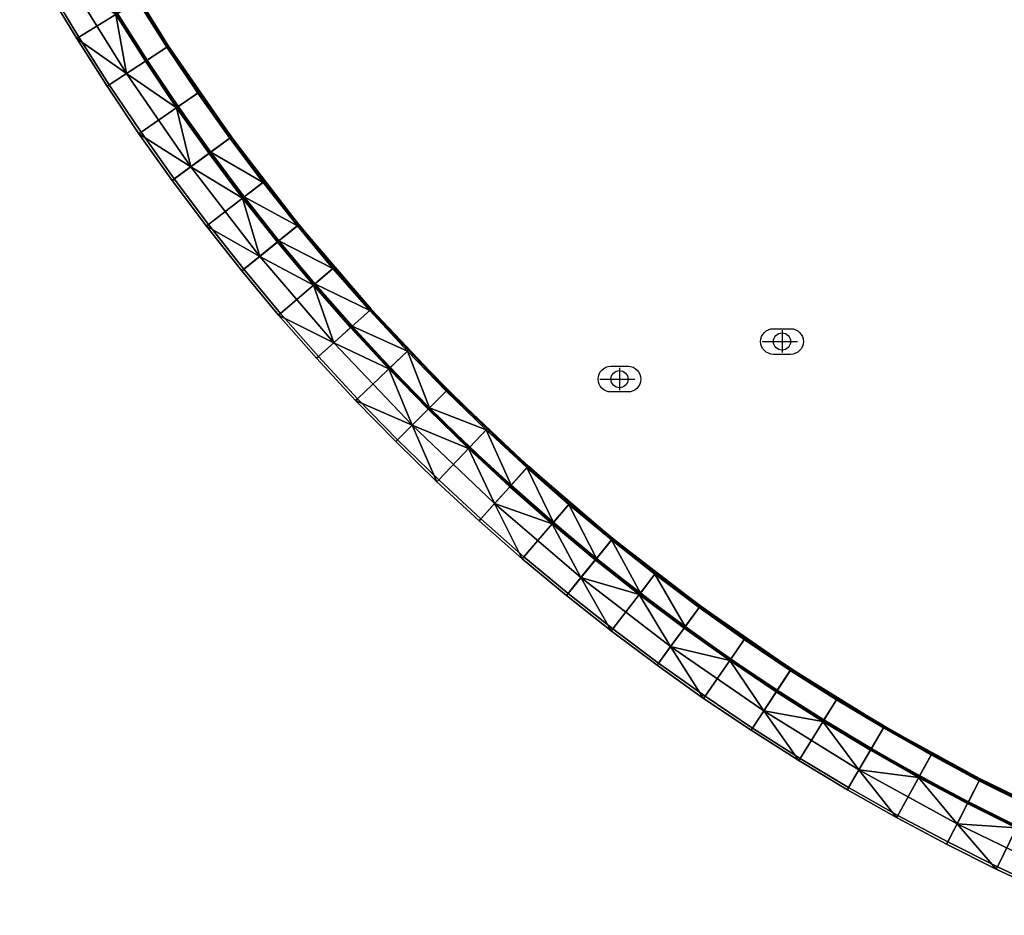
# Model space of a CAD drawing. Header units: millimetres. Extents: x -5762 to -1358, y 814 to 2464.
# Tile 13 of 27: x -2577 to -2289, y 1040 to 1302. Entities that reach past the tile are written whole.
import ezdxf

# ---------------------------------------------------------------- set-up
doc = ezdxf.new("R2010")
doc.units = ezdxf.units.MM
doc.header["$MEASUREMENT"] = 0
doc.layers.add('Predefinito', color=7, linetype='Continuous', true_color=0x000000)

msp = doc.modelspace()

# ---------------------------------------------------------------- linework, layer by layer
at = {"layer": 'Predefinito'}
for p, q in [((-2353.96, 1210.93, -61.99), (-2353.96, 1204.45, -61.99)), ((-2359.72, 1207.63, -61.99), (-2349.43, 1207.63, -61.99)), ((-2401.47, 1199.93, -61.99), (-2401.47, 1193.45, -61.99)), ((-2407.22, 1196.63, -61.99), (-2396.93, 1196.63, -61.99))]:
    msp.add_line(p, q, dxfattribs=at)
for points in [[(-2356.46, 1211.38), (-2351.46, 1211.38, -1), (-2351.46, 1203.88), (-2356.46, 1203.88, -1)], [(-2403.97, 1200.38), (-2398.97, 1200.38, -1), (-2398.97, 1192.88), (-2403.97, 1192.88, -1)]]:
    msp.add_lwpolyline(points, format="xyb", close=True, dxfattribs=at)
for centre in [(-2353.96, 1207.63, -61.99), (-2401.47, 1196.63, -61.99)]:
    msp.add_circle(centre, 2.5, dxfattribs=at)

# ---------------------------------------------------------------- meshes
mesh = msp.add_polyface(dxfattribs=at)
corners = [(-2559.44, 1296.57), (-2550.58, 1282.64), (-2533.22, 1293.99), (-2541.8, 1307.48), (-2541.27, 1268.79), (-2524.21, 1280.58), (-2567.95, 1310.73), (-2550.03, 1321.18), (-2550.03, 1321.18), (-2541.8, 1307.48), (-2541.8, 1307.48, -55.4), (-2550.03, 1321.18, -55.4), (-2524.21, 1280.58, -55.4), (-2533.22, 1293.99), (-2524.21, 1280.58), (-2533.22, 1293.99, -55.4), (-2560.09, 1296.18, -0.97), (-2551.22, 1282.22, -0.97), (-2550.58, 1282.64), (-2559.44, 1296.57), (-2568.6, 1310.35, -0.97), (-2567.95, 1310.73), (-2550.55, 1320.88, -56), (-2542.31, 1307.16, -56), (-2548.2, 1303.52, -56), (-2556.53, 1317.39, -56), (-2533.72, 1293.66, -56), (-2524.7, 1280.24, -56), (-2530.4, 1276.3, -56), (-2539.52, 1289.87, -56), (-2540.01, 1289.55, -55.54), (-2545.57, 1285.92, -28.49), (-2548.7, 1303.22, -55.54), (-2530.88, 1275.97, -55.54), (-2562.77, 1313.75, -28.49), (-2557.03, 1317.1, -55.54), (-2568.6, 1310.35, -0.97), (-2576.75, 1324.74, -0.97), (-2560.09, 1296.18, -0.97), (-2551.22, 1282.22, -0.97), (-2533.26, 1293.97, -55.62), (-2514.83, 1267.32, -55.62), (-2514.94, 1267.24, -55.82), (-2533.37, 1293.89, -55.82), (-2550.12, 1320.99, -55.82), (-2533.37, 1293.89, -55.82), (-2533.54, 1293.78, -55.96), (-2550.29, 1320.88, -55.96), (-2550, 1321.05, -55.62), (-2550.12, 1320.99, -55.82), (-2533.54, 1293.78, -55.96), (-2524.7, 1280.24, -56), (-2533.72, 1293.66, -56), (-2542.31, 1307.16, -56), (-2550.29, 1320.88, -55.96), (-2515.11, 1267.12, -55.96), (-2533.26, 1293.97, -55.62), (-2550, 1321.05, -55.62), (-2541.8, 1307.48, -55.4), (-2533.22, 1293.99, -55.4), (-2550, 1321.05, -55.62), (-2550.03, 1321.18, -55.4), (-2541.8, 1307.48, -55.4), (-2533.22, 1293.99, -55.4), (-2524.21, 1280.58, -55.4), (-2533.26, 1293.97, -55.62), (-2556.79, 1317.09, -55.87), (-2539.83, 1289.67, -55.87), (-2539.95, 1289.59, -55.72), (-2556.9, 1317.02, -55.72), (-2556.63, 1317.18, -55.97), (-2539.68, 1289.76, -55.97), (-2539.95, 1289.59, -55.72), (-2530.88, 1275.97, -55.54), (-2540.01, 1289.55, -55.54), (-2556.9, 1317.02, -55.72), (-2548.7, 1303.22, -55.54), (-2557.03, 1317.1, -55.54), (-2548.7, 1303.22, -55.54), (-2548.7, 1303.22, -55.54), (-2548.2, 1303.52, -56), (-2539.52, 1289.87, -56), (-2556.53, 1317.39, -56), (-2530.4, 1276.3, -56)]
mesh.append_faces([[corners[k] for k in face] for face in [(0, 1, 2, 3), (1, 4, 5, 2), (6, 0, 3, 7), (8, 9, 10, 11), (12, 13, 14, 14), (15, 9, 13, 13), (9, 15, 10, 10), (12, 15, 13, 13), (16, 17, 18, 19), (20, 16, 19, 21), (22, 23, 24, 25), (26, 27, 28, 29), (23, 26, 29, 24), (30, 31, 32, 32), (33, 31, 30, 30), (32, 34, 35, 35), (36, 37, 34, 34), (34, 31, 38, 36), (31, 34, 32, 32), (39, 38, 31, 31), (40, 41, 42, 43), (44, 45, 46, 47), (48, 40, 43, 49), (50, 51, 52, 52), (50, 52, 53, 53), (54, 50, 53, 53), (55, 51, 50, 50), (56, 57, 58, 59), (60, 61, 62, 62), (63, 64, 65, 65), (66, 67, 68, 69), (70, 71, 67, 66), (72, 73, 74, 74), (75, 76, 77, 77), (72, 74, 78, 78), (69, 68, 79, 79), (71, 70, 80, 81), (70, 82, 80, 80), (81, 83, 71, 71)]])
mesh = msp.add_polyface(dxfattribs=at)
corners = [(-2541.27, 1268.79), (-2531.61, 1255.18), (-2514.85, 1267.41), (-2524.21, 1280.58), (-2521.59, 1241.83), (-2505.16, 1254.48), (-2514.85, 1267.41), (-2505.16, 1254.48), (-2505.16, 1254.48, -55.4), (-2514.85, 1267.41, -55.4), (-2524.21, 1280.58), (-2524.21, 1280.58, -55.4), (-2495.14, 1241.81), (-2495.14, 1241.81, -55.4), (-2551.22, 1282.22, -0.97), (-2541.89, 1268.36, -0.97), (-2541.27, 1268.79), (-2550.58, 1282.64), (-2532.22, 1254.73, -0.97), (-2522.19, 1241.36, -0.97), (-2521.59, 1241.83), (-2531.61, 1255.18), (-2524.7, 1280.24, -56), (-2515.33, 1267.06, -56), (-2520.93, 1262.97, -56), (-2530.4, 1276.3, -56), (-2505.63, 1254.12, -56), (-2511.12, 1249.89, -56), (-2511.59, 1249.53, -55.54), (-2526.76, 1258.71, -28.49), (-2521.4, 1262.63, -55.54), (-2530.88, 1275.97, -55.54), (-2545.57, 1285.92, -28.49), (-2506.59, 1232.51, -28.49), (-2522.19, 1241.36, -0.97), (-2532.22, 1254.73, -0.97), (-2541.89, 1268.36, -0.97), (-2551.22, 1282.22, -0.97), (-2514.94, 1267.24, -55.82), (-2495.16, 1241.57, -55.82), (-2495.32, 1241.44, -55.96), (-2515.11, 1267.12, -55.96), (-2514.83, 1267.32, -55.62), (-2495.06, 1241.65, -55.62), (-2495.16, 1241.57, -55.82), (-2514.94, 1267.24, -55.82), (-2533.37, 1293.89, -55.82), (-2533.54, 1293.78, -55.96), (-2495.32, 1241.44, -55.96), (-2495.6, 1241.43, -56), (-2505.63, 1254.12, -56), (-2515.11, 1267.12, -55.96), (-2515.33, 1267.06, -56), (-2524.7, 1280.24, -56), (-2495.06, 1241.65, -55.62), (-2514.83, 1267.32, -55.62), (-2505.16, 1254.48, -55.4), (-2495.14, 1241.81, -55.4), (-2514.83, 1267.32, -55.62), (-2533.26, 1293.97, -55.62), (-2524.21, 1280.58, -55.4), (-2514.85, 1267.41, -55.4), (-2514.83, 1267.32, -55.62), (-2514.85, 1267.41, -55.4), (-2505.16, 1254.48, -55.4), (-2521.18, 1262.68, -55.87), (-2501.16, 1236.7, -55.87), (-2501.27, 1236.61, -55.72), (-2521.29, 1262.6, -55.72), (-2521.03, 1262.79, -55.97), (-2501.02, 1236.81, -55.97), (-2539.83, 1289.67, -55.87), (-2539.95, 1289.59, -55.72), (-2539.68, 1289.76, -55.97), (-2521.29, 1262.6, -55.72), (-2521.4, 1262.63, -55.54), (-2530.88, 1275.97, -55.54), (-2511.59, 1249.53, -55.54), (-2511.59, 1249.53, -55.54), (-2530.88, 1275.97, -55.54), (-2530.4, 1276.3, -56), (-2520.93, 1262.97, -56), (-2521.03, 1262.79, -55.97), (-2520.93, 1262.97, -56), (-2511.12, 1249.89, -56)]
mesh.append_faces([[corners[k] for k in face] for face in [(0, 1, 2, 3), (1, 4, 5, 2), (6, 7, 8, 9), (10, 6, 9, 11), (7, 12, 13, 8), (14, 15, 16, 17), (18, 19, 20, 21), (15, 18, 21, 16), (22, 23, 24, 25), (23, 26, 24, 24), (27, 24, 26, 26), (28, 29, 30, 30), (30, 29, 31, 31), (31, 29, 32, 32), (29, 33, 34, 35), (33, 29, 28, 28), (32, 29, 36, 37), (29, 35, 36, 36), (38, 39, 40, 41), (42, 43, 44, 45), (46, 38, 41, 47), (48, 49, 50, 50), (51, 52, 53, 53), (51, 50, 52, 52), (51, 48, 50, 50), (54, 55, 56, 57), (58, 59, 60, 61), (62, 63, 64, 64), (65, 66, 67, 68), (69, 70, 66, 65), (71, 65, 68, 72), (73, 69, 65, 71), (74, 75, 76, 76), (74, 77, 75, 75), (68, 67, 78, 78), (68, 79, 72, 72), (69, 73, 80, 81), (82, 83, 84, 84)]])
mesh = msp.add_polyface(dxfattribs=at)
corners = [(-2521.59, 1241.83), (-2511.24, 1228.74), (-2495.14, 1241.81), (-2505.16, 1254.48), (-2500.5, 1215.85), (-2489.42, 1203.24), (-2474.02, 1217.13), (-2484.74, 1229.33), (-2484.74, 1229.33, -55.4), (-2495.14, 1241.81), (-2484.74, 1229.33), (-2495.14, 1241.81, -55.4), (-2474.02, 1217.13, -55.4), (-2522.19, 1241.36, -0.97), (-2511.83, 1228.26, -0.97), (-2511.24, 1228.74), (-2521.59, 1241.83), (-2501.07, 1215.35, -0.97), (-2489.99, 1202.73, -0.97), (-2489.42, 1203.24), (-2500.5, 1215.85), (-2478.58, 1190.4, -0.97), (-2478.03, 1190.92), (-2500.98, 1237.06, -56), (-2495.6, 1241.43, -56), (-2485.19, 1228.94, -56), (-2490.46, 1224.44, -56), (-2485.19, 1228.94, -56), (-2474.46, 1216.73, -56), (-2511.12, 1249.89, -56), (-2505.63, 1254.12, -56), (-2495.6, 1241.43, -56), (-2480.04, 1211.7, -55.54), (-2484.97, 1207.25, -28.49), (-2490.9, 1224.06, -55.54), (-2506.59, 1232.51, -28.49), (-2501.43, 1236.7, -55.54), (-2511.59, 1249.53, -55.54), (-2501.07, 1215.35, -0.97), (-2511.83, 1228.26, -0.97), (-2522.19, 1241.36, -0.97), (-2489.99, 1202.73, -0.97), (-2495.16, 1241.57, -55.82), (-2474.09, 1216.95, -55.82), (-2474.24, 1216.81, -55.96), (-2495.32, 1241.44, -55.96), (-2495.06, 1241.65, -55.62), (-2473.99, 1217.04, -55.62), (-2474.09, 1216.95, -55.82), (-2495.16, 1241.57, -55.82), (-2495.32, 1241.44, -55.96), (-2485.19, 1228.94, -56), (-2495.6, 1241.43, -56), (-2474.24, 1216.81, -55.96), (-2474.46, 1216.73, -56), (-2473.99, 1217.04, -55.62), (-2495.06, 1241.65, -55.62), (-2484.74, 1229.33, -55.4), (-2474.02, 1217.13, -55.4), (-2484.74, 1229.33, -55.4), (-2495.06, 1241.65, -55.62), (-2495.14, 1241.81, -55.4), (-2501.16, 1236.7, -55.87), (-2479.83, 1211.78, -55.87), (-2479.93, 1211.68, -55.72), (-2501.27, 1236.61, -55.72), (-2501.02, 1236.81, -55.97), (-2479.69, 1211.9, -55.97), (-2501.27, 1236.61, -55.72), (-2490.9, 1224.06, -55.54), (-2501.43, 1236.7, -55.54), (-2511.59, 1249.53, -55.54), (-2479.93, 1211.68, -55.72), (-2480.04, 1211.7, -55.54), (-2490.9, 1224.06, -55.54), (-2490.9, 1224.06, -55.54), (-2490.46, 1224.44, -56), (-2479.61, 1212.09, -56), (-2490.46, 1224.44, -56), (-2501.02, 1236.81, -55.97), (-2500.98, 1237.06, -56), (-2521.03, 1262.79, -55.97), (-2511.12, 1249.89, -56), (-2500.98, 1237.06, -56)]
mesh.append_faces([[corners[k] for k in face] for face in [(0, 1, 2, 3), (4, 5, 6, 7), (1, 4, 7, 2), (8, 9, 10, 10), (9, 8, 11, 11), (10, 12, 8, 8), (13, 14, 15, 16), (17, 18, 19, 20), (18, 21, 22, 19), (14, 17, 20, 15), (23, 24, 25, 25), (26, 27, 28, 28), (29, 30, 31, 31), (26, 23, 25, 25), (29, 31, 23, 23), (32, 33, 34, 34), (34, 35, 36, 36), (36, 35, 37, 37), (34, 33, 35, 35), (35, 33, 38, 39), (35, 39, 40, 40), (41, 38, 33, 33), (42, 43, 44, 45), (46, 47, 48, 49), (50, 51, 52, 52), (53, 54, 51, 51), (50, 53, 51, 51), (55, 56, 57, 58), (59, 60, 61, 61), (62, 63, 64, 65), (66, 67, 63, 62), (68, 69, 70, 70), (68, 70, 71, 71), (72, 73, 74, 74), (65, 64, 75, 75), (67, 66, 76, 77), (78, 79, 80, 80), (66, 81, 82, 83)]])
mesh = msp.add_polyface(dxfattribs=at)
corners = [(-2489.42, 1203.24), (-2478.03, 1190.92), (-2462.99, 1205.21), (-2474.02, 1217.13), (-2466.32, 1178.91), (-2451.65, 1193.57), (-2440.02, 1182.24), (-2454.3, 1167.2), (-2474.02, 1217.13), (-2462.99, 1205.21), (-2462.99, 1205.21, -55.4), (-2474.02, 1217.13, -55.4), (-2451.65, 1193.57), (-2451.65, 1193.57, -55.4), (-2484.74, 1229.33), (-2440.02, 1182.24, -55.4), (-2440.02, 1182.24), (-2466.32, 1178.91), (-2478.03, 1190.92), (-2478.58, 1190.4, -0.97), (-2466.85, 1178.37, -0.97), (-2456.98, 1188.25, -56), (-2468.45, 1200.02, -56), (-2463.42, 1204.79, -56), (-2479.61, 1212.09, -56), (-2474.46, 1216.73, -56), (-2463.42, 1204.79, -56), (-2490.46, 1224.44, -56), (-2474.46, 1216.73, -56), (-2452.08, 1193.15, -56), (-2445.2, 1176.78, -56), (-2440.43, 1181.8, -56), (-2440.43, 1181.8, -56), (-2468.87, 1199.62, -55.54), (-2484.97, 1207.25, -28.49), (-2480.04, 1211.7, -55.54), (-2462.08, 1183.14, -28.49), (-2478.58, 1190.4, -0.97), (-2489.99, 1202.73, -0.97), (-2466.85, 1178.37, -0.97), (-2457.39, 1187.84, -55.54), (-2445.6, 1176.36, -55.54), (-2451.78, 1193.45, -55.82), (-2428.28, 1171.13, -55.82), (-2428.41, 1170.98, -55.96), (-2451.92, 1193.31, -55.96), (-2451.68, 1193.54, -55.62), (-2428.19, 1171.23, -55.62), (-2428.28, 1171.13, -55.82), (-2451.78, 1193.45, -55.82), (-2474.09, 1216.95, -55.82), (-2474.24, 1216.81, -55.96), (-2473.99, 1217.04, -55.62), (-2474.09, 1216.95, -55.82), (-2451.92, 1193.31, -55.96), (-2428.41, 1170.98, -55.96), (-2440.43, 1181.8, -56), (-2452.08, 1193.15, -56), (-2428.19, 1171.23, -55.62), (-2451.68, 1193.54, -55.62), (-2451.65, 1193.57, -55.4), (-2440.02, 1182.24, -55.4), (-2474.24, 1216.81, -55.96), (-2463.42, 1204.79, -56), (-2474.46, 1216.73, -56), (-2462.99, 1205.21, -55.4), (-2451.65, 1193.57, -55.4), (-2451.68, 1193.54, -55.62), (-2462.99, 1205.21, -55.4), (-2451.68, 1193.54, -55.62), (-2473.99, 1217.04, -55.62), (-2473.99, 1217.04, -55.62), (-2474.02, 1217.13, -55.4), (-2462.99, 1205.21, -55.4), (-2479.83, 1211.78, -55.87), (-2457.24, 1187.99, -55.87), (-2457.33, 1187.89, -55.72), (-2479.93, 1211.68, -55.72), (-2479.69, 1211.9, -55.97), (-2457.11, 1188.11, -55.97), (-2457.39, 1187.84, -55.54), (-2468.87, 1199.62, -55.54), (-2479.93, 1211.68, -55.72), (-2468.87, 1199.62, -55.54), (-2480.04, 1211.7, -55.54), (-2468.45, 1200.02, -56), (-2456.98, 1188.25, -56), (-2468.45, 1200.02, -56), (-2457.11, 1188.11, -55.97), (-2479.69, 1211.9, -55.97), (-2479.69, 1211.9, -55.97), (-2479.61, 1212.09, -56), (-2468.45, 1200.02, -56)]
mesh.append_faces([[corners[k] for k in face] for face in [(0, 1, 2, 3), (1, 4, 5, 2), (6, 5, 4, 7), (8, 9, 10, 11), (9, 12, 13, 10), (11, 14, 8, 8), (15, 13, 12, 16), (17, 18, 19, 20), (21, 22, 23, 23), (24, 25, 26, 26), (24, 27, 28, 28), (24, 26, 22, 22), (21, 23, 29, 29), (30, 21, 31, 31), (29, 32, 21, 21), (33, 34, 35, 35), (33, 36, 34, 34), (34, 36, 37, 38), (36, 39, 37, 37), (36, 33, 40, 40), (41, 36, 40, 40), (42, 43, 44, 45), (46, 47, 48, 49), (50, 42, 45, 51), (52, 46, 49, 53), (54, 55, 56, 57), (58, 59, 60, 61), (62, 54, 57, 63), (62, 63, 64, 64), (65, 66, 67, 67), (68, 69, 70, 70), (71, 72, 73, 73), (74, 75, 76, 77), (78, 79, 75, 74), (77, 76, 80, 81), (82, 83, 84, 84), (85, 86, 79, 79), (87, 88, 89, 89), (90, 91, 92, 92)]])
mesh = msp.add_polyface(dxfattribs=at)
corners = [(-2454.3, 1167.2), (-2441.98, 1155.8), (-2428.1, 1171.21), (-2440.02, 1182.24), (-2416.49, 1133.98), (-2403.41, 1150.09), (-2415.89, 1160.49), (-2429.38, 1144.73), (-2440.02, 1182.24), (-2428.1, 1171.21), (-2428.1, 1171.21, -55.4), (-2440.02, 1182.24, -55.4), (-2415.89, 1160.49), (-2415.89, 1160.49, -55.4), (-2454.82, 1166.65, -0.97), (-2442.49, 1155.24, -0.97), (-2441.98, 1155.8), (-2454.3, 1167.2), (-2429.87, 1144.15, -0.97), (-2416.97, 1133.4, -0.97), (-2416.49, 1133.98), (-2429.38, 1144.73), (-2466.32, 1178.91), (-2466.85, 1178.37, -0.97), (-2428.5, 1170.76, -56), (-2433.14, 1165.61, -56), (-2440.43, 1181.8, -56), (-2420.79, 1154.77, -56), (-2416.28, 1160.03, -56), (-2445.2, 1176.78, -56), (-2466.85, 1178.37, -0.97), (-2462.08, 1183.14, -28.49), (-2454.82, 1166.65, -0.97), (-2437.97, 1160.25, -28.49), (-2433.53, 1165.18, -55.54), (-2421.17, 1154.32, -55.54), (-2445.6, 1176.36, -55.54), (-2442.49, 1155.24, -0.97), (-2412.71, 1138.64, -28.49), (-2416.97, 1133.4, -0.97), (-2429.87, 1144.15, -0.97), (-2428.41, 1170.98, -55.96), (-2416.28, 1160.03, -56), (-2428.5, 1170.76, -56), (-2403.79, 1149.9, -55.96), (-2440.43, 1181.8, -56), (-2403.58, 1150.17, -55.62), (-2428.19, 1171.23, -55.62), (-2428.1, 1171.21, -55.4), (-2415.89, 1160.49, -55.4), (-2428.19, 1171.23, -55.62), (-2440.02, 1182.24, -55.4), (-2428.1, 1171.21, -55.4), (-2433.45, 1165.4, -55.87), (-2408.53, 1144.07, -55.87), (-2408.62, 1143.96, -55.72), (-2433.54, 1165.3, -55.72), (-2433.33, 1165.53, -55.97), (-2408.42, 1144.21, -55.97), (-2457.24, 1187.99, -55.87), (-2457.33, 1187.89, -55.72), (-2457.11, 1188.11, -55.97), (-2433.54, 1165.3, -55.72), (-2421.17, 1154.32, -55.54), (-2433.53, 1165.18, -55.54), (-2421.17, 1154.32, -55.54), (-2445.6, 1176.36, -55.54), (-2457.39, 1187.84, -55.54), (-2445.6, 1176.36, -55.54), (-2433.14, 1165.61, -56), (-2420.79, 1154.77, -56), (-2456.98, 1188.25, -56), (-2445.2, 1176.78, -56), (-2433.14, 1165.61, -56)]
mesh.append_faces([[corners[k] for k in face] for face in [(0, 1, 2, 3), (4, 5, 6, 7), (1, 7, 6, 2), (8, 9, 10, 11), (12, 10, 9, 9), (10, 12, 13, 13), (14, 15, 16, 17), (18, 19, 20, 21), (15, 18, 21, 16), (17, 22, 23, 14), (24, 25, 26, 26), (27, 24, 28, 28), (25, 29, 26, 26), (24, 27, 25, 25), (30, 31, 32, 32), (33, 34, 35, 35), (31, 36, 33, 33), (34, 33, 36, 36), (31, 33, 37, 32), (33, 35, 38, 38), (33, 38, 39, 40), (37, 33, 40, 40), (41, 42, 43, 43), (41, 44, 42, 42), (41, 43, 45, 45), (46, 47, 48, 49), (50, 51, 52, 52), (53, 54, 55, 56), (57, 58, 54, 53), (59, 53, 56, 60), (61, 57, 53, 59), (62, 63, 64, 64), (56, 55, 65, 65), (60, 56, 66, 67), (62, 64, 68, 68), (58, 57, 69, 70), (57, 61, 71, 72), (57, 72, 73, 73)]])
mesh = msp.add_polyface(dxfattribs=at)
corners = [(-2403.4, 1123.63), (-2390.04, 1113.62), (-2377.82, 1130.37), (-2390.74, 1140.07), (-2416.49, 1133.98), (-2403.41, 1150.09), (-2403.41, 1150.09), (-2415.89, 1160.49, -55.4), (-2415.89, 1160.49), (-2377.82, 1130.37), (-2390.74, 1140.07, -55.4), (-2390.74, 1140.07), (-2403.41, 1150.09, -55.4), (-2416.97, 1133.4, -0.97), (-2403.86, 1123.03, -0.97), (-2403.4, 1123.63), (-2416.49, 1133.98), (-2390.49, 1113.01, -0.97), (-2390.04, 1113.62), (-2378.17, 1129.89, -56), (-2382.25, 1124.29, -56), (-2391.11, 1139.59, -56), (-2403.79, 1149.62, -56), (-2408.16, 1144.24, -56), (-2416.28, 1160.03, -56), (-2395.34, 1134.1, -56), (-2420.79, 1154.77, -56), (-2386.51, 1118.46, -28.49), (-2395.69, 1133.64, -55.54), (-2382.6, 1123.82, -55.54), (-2412.71, 1138.64, -28.49), (-2408.53, 1143.79, -55.54), (-2390.49, 1113.01, -0.97), (-2403.86, 1123.03, -0.97), (-2421.17, 1154.32, -55.54), (-2416.97, 1133.4, -0.97), (-2376.87, 1103.33, -0.97), (-2403.66, 1150.06, -55.82), (-2377.99, 1130.28, -55.82), (-2378.11, 1130.12, -55.96), (-2403.79, 1149.9, -55.96), (-2403.58, 1150.17, -55.62), (-2377.91, 1130.39, -55.62), (-2377.99, 1130.28, -55.82), (-2403.66, 1150.06, -55.82), (-2428.28, 1171.13, -55.82), (-2428.41, 1170.98, -55.96), (-2428.19, 1171.23, -55.62), (-2428.28, 1171.13, -55.82), (-2378.11, 1130.12, -55.96), (-2378.17, 1129.89, -56), (-2391.11, 1139.59, -56), (-2403.79, 1149.9, -55.96), (-2403.79, 1149.62, -56), (-2416.28, 1160.03, -56), (-2377.91, 1130.39, -55.62), (-2403.58, 1150.17, -55.62), (-2403.41, 1150.09, -55.4), (-2390.74, 1140.07, -55.4), (-2403.58, 1150.17, -55.62), (-2415.89, 1160.49, -55.4), (-2403.41, 1150.09, -55.4), (-2408.53, 1144.07, -55.87), (-2382.54, 1124.05, -55.87), (-2382.62, 1123.93, -55.72), (-2408.62, 1143.96, -55.72), (-2408.42, 1144.21, -55.97), (-2382.44, 1124.19, -55.97), (-2382.62, 1123.93, -55.72), (-2382.6, 1123.82, -55.54), (-2395.69, 1133.64, -55.54), (-2408.62, 1143.96, -55.72), (-2408.53, 1143.79, -55.54), (-2421.17, 1154.32, -55.54), (-2395.69, 1133.64, -55.54), (-2408.53, 1143.79, -55.54), (-2408.16, 1144.24, -56), (-2395.34, 1134.1, -56), (-2382.44, 1124.19, -55.97), (-2395.34, 1134.1, -56), (-2382.25, 1124.29, -56), (-2408.42, 1144.21, -55.97), (-2420.79, 1154.77, -56), (-2408.16, 1144.24, -56)]
mesh.append_faces([[corners[k] for k in face] for face in [(0, 1, 2, 3), (4, 0, 3, 5), (6, 7, 8, 8), (9, 10, 11, 11), (11, 12, 6, 6), (6, 12, 7, 7), (12, 11, 10, 10), (13, 14, 15, 16), (14, 17, 18, 15), (19, 20, 21, 21), (22, 23, 24, 24), (21, 25, 22, 22), (23, 26, 24, 24), (20, 25, 21, 21), (23, 22, 25, 25), (27, 28, 29, 29), (30, 31, 28, 28), (30, 27, 32, 33), (31, 30, 34, 34), (30, 28, 27, 27), (33, 35, 30, 30), (36, 32, 27, 27), (37, 38, 39, 40), (41, 42, 43, 44), (45, 37, 40, 46), (47, 41, 44, 48), (49, 50, 51, 51), (52, 53, 54, 54), (52, 49, 51, 53), (55, 56, 57, 58), (59, 60, 61, 61), (62, 63, 64, 65), (66, 67, 63, 62), (68, 69, 70, 70), (71, 72, 73, 73), (65, 64, 74, 75), (67, 66, 76, 77), (78, 79, 80, 80), (81, 82, 83, 83)]])
mesh = msp.add_polyface(dxfattribs=at)
corners = [(-2376.44, 1103.95), (-2362.59, 1094.64), (-2351.24, 1112), (-2364.64, 1121.02), (-2390.04, 1113.62), (-2377.82, 1130.37), (-2348.65, 1085.78), (-2337.75, 1103.43), (-2351.24, 1112), (-2364.64, 1121.02, -55.4), (-2364.64, 1121.02), (-2377.82, 1130.37), (-2377.82, 1130.37, -55.4), (-2337.75, 1103.43), (-2337.75, 1103.43, -55.4), (-2351.24, 1112, -55.4), (-2390.74, 1140.07, -55.4), (-2390.49, 1113.01, -0.97), (-2376.87, 1103.33, -0.97), (-2376.44, 1103.95), (-2390.04, 1113.62), (-2363, 1094.01, -0.97), (-2349.05, 1085.14, -0.97), (-2348.65, 1085.78), (-2362.59, 1094.64), (-2364.98, 1120.52, -56), (-2351.56, 1111.5, -56), (-2355.36, 1105.7, -56), (-2368.92, 1114.82, -56), (-2378.17, 1129.89, -56), (-2382.25, 1124.29, -56), (-2338.06, 1102.92, -56), (-2341.7, 1097.02, -56), (-2359.31, 1099.66, -28.49), (-2369.26, 1114.35, -55.54), (-2355.68, 1105.21, -55.54), (-2382.6, 1123.82, -55.54), (-2386.51, 1118.46, -28.49), (-2342.01, 1096.53, -55.54), (-2363, 1094.01, -0.97), (-2376.87, 1103.33, -0.97), (-2349.05, 1085.14, -0.97), (-2377.99, 1130.28, -55.82), (-2351.33, 1111.86, -55.82), (-2351.44, 1111.69, -55.96), (-2378.11, 1130.12, -55.96), (-2377.91, 1130.39, -55.62), (-2351.26, 1111.97, -55.62), (-2351.33, 1111.86, -55.82), (-2377.99, 1130.28, -55.82), (-2351.44, 1111.69, -55.96), (-2351.56, 1111.5, -56), (-2364.98, 1120.52, -56), (-2378.11, 1130.12, -55.96), (-2378.17, 1129.89, -56), (-2338.06, 1102.92, -56), (-2351.26, 1111.97, -55.62), (-2377.91, 1130.39, -55.62), (-2377.82, 1130.37, -55.4), (-2364.64, 1121.02, -55.4), (-2377.91, 1130.39, -55.62), (-2390.74, 1140.07, -55.4), (-2377.82, 1130.37, -55.4), (-2364.64, 1121.02, -55.4), (-2351.24, 1112, -55.4), (-2351.26, 1111.97, -55.62), (-2382.54, 1124.05, -55.87), (-2355.56, 1105.39, -55.87), (-2355.63, 1105.28, -55.72), (-2382.62, 1123.93, -55.72), (-2382.44, 1124.19, -55.97), (-2355.46, 1105.54, -55.97), (-2355.63, 1105.28, -55.72), (-2355.68, 1105.21, -55.54), (-2369.26, 1114.35, -55.54), (-2382.62, 1123.93, -55.72), (-2369.26, 1114.35, -55.54), (-2382.6, 1123.82, -55.54), (-2342.01, 1096.53, -55.54), (-2369.26, 1114.35, -55.54), (-2382.25, 1124.29, -56), (-2368.92, 1114.82, -56), (-2328.04, 1088.59, -55.97), (-2355.36, 1105.7, -56), (-2341.7, 1097.02, -56), (-2368.92, 1114.82, -56)]
mesh.append_faces([[corners[k] for k in face] for face in [(0, 1, 2, 3), (4, 0, 3, 5), (1, 6, 7, 2), (8, 9, 10, 10), (11, 10, 9, 12), (8, 13, 14, 15), (15, 9, 8, 8), (16, 11, 12, 12), (17, 18, 19, 20), (21, 22, 23, 24), (18, 21, 24, 19), (25, 26, 27, 28), (29, 25, 28, 30), (26, 31, 32, 27), (33, 34, 35, 35), (36, 34, 37, 37), (33, 35, 38, 38), (33, 37, 34, 34), (37, 33, 39, 40), (39, 33, 41, 41), (42, 43, 44, 45), (46, 47, 48, 49), (50, 51, 52, 52), (53, 52, 54, 54), (50, 55, 51, 51), (53, 50, 52, 52), (56, 57, 58, 59), (60, 61, 62, 62), (63, 64, 65, 65), (66, 67, 68, 69), (70, 71, 67, 66), (72, 73, 74, 74), (75, 76, 77, 77), (72, 78, 73, 73), (69, 68, 79, 79), (71, 70, 80, 81), (82, 71, 83, 84), (85, 83, 71, 71)]])
mesh = msp.add_polyface(dxfattribs=at)
corners = [(-2348.65, 1085.78), (-2334.49, 1077.28), (-2324.04, 1095.2), (-2337.75, 1103.43), (-2320.12, 1069.14), (-2310.13, 1087.32), (-2324.04, 1095.2), (-2337.75, 1103.43, -55.4), (-2337.75, 1103.43), (-2310.13, 1087.32), (-2324.04, 1095.2, -55.4), (-2310.13, 1087.32, -55.4), (-2349.05, 1085.14, -0.97), (-2334.87, 1076.63, -0.97), (-2334.49, 1077.28), (-2348.65, 1085.78), (-2320.49, 1068.48, -0.97), (-2305.9, 1060.7, -0.97), (-2305.55, 1061.37), (-2320.12, 1069.14), (-2338.06, 1102.92, -56), (-2324.34, 1094.68, -56), (-2327.83, 1088.69, -56), (-2341.7, 1097.02, -56), (-2310.42, 1086.79, -56), (-2313.76, 1080.72, -56), (-2331.47, 1082.46, -28.49), (-2328.13, 1088.19, -55.54), (-2314.04, 1080.21, -55.54), (-2342.01, 1096.53, -55.54), (-2359.31, 1099.66, -28.49), (-2334.87, 1076.63, -0.97), (-2349.05, 1085.14, -0.97), (-2302.8, 1066.69, -28.49), (-2305.9, 1060.7, -0.97), (-2320.49, 1068.48, -0.97), (-2324.24, 1095.11, -55.82), (-2296.33, 1079.76, -55.82), (-2296.43, 1079.58, -55.96), (-2324.34, 1094.93, -55.96), (-2324.17, 1095.23, -55.62), (-2296.27, 1079.88, -55.62), (-2296.33, 1079.76, -55.82), (-2324.24, 1095.11, -55.82), (-2351.33, 1111.86, -55.82), (-2351.44, 1111.69, -55.96), (-2351.26, 1111.97, -55.62), (-2351.33, 1111.86, -55.82), (-2324.34, 1094.93, -55.96), (-2310.42, 1086.79, -56), (-2324.34, 1094.68, -56), (-2338.06, 1102.92, -56), (-2351.44, 1111.69, -55.96), (-2296.43, 1079.58, -55.96), (-2296.27, 1079.88, -55.62), (-2324.17, 1095.23, -55.62), (-2324.04, 1095.2, -55.4), (-2310.13, 1087.32, -55.4), (-2324.17, 1095.23, -55.62), (-2351.26, 1111.97, -55.62), (-2351.24, 1112, -55.4), (-2337.75, 1103.43, -55.4), (-2324.17, 1095.23, -55.62), (-2337.75, 1103.43, -55.4), (-2324.04, 1095.2, -55.4), (-2328.13, 1088.44, -55.87), (-2299.88, 1072.9, -55.87), (-2299.95, 1072.78, -55.72), (-2328.2, 1088.32, -55.72), (-2328.04, 1088.59, -55.97), (-2299.8, 1073.06, -55.97), (-2355.56, 1105.39, -55.87), (-2355.63, 1105.28, -55.72), (-2355.46, 1105.54, -55.97), (-2328.2, 1088.32, -55.72), (-2314.04, 1080.21, -55.54), (-2328.13, 1088.19, -55.54), (-2342.01, 1096.53, -55.54), (-2342.01, 1096.53, -55.54), (-2314.04, 1080.21, -55.54), (-2327.83, 1088.69, -56), (-2313.76, 1080.72, -56), (-2341.7, 1097.02, -56)]
mesh.append_faces([[corners[k] for k in face] for face in [(0, 1, 2, 3), (1, 4, 5, 2), (6, 7, 8, 8), (9, 10, 6, 6), (11, 10, 9, 9), (10, 7, 6, 6), (12, 13, 14, 15), (16, 17, 18, 19), (13, 16, 19, 14), (20, 21, 22, 23), (21, 24, 25, 22), (26, 27, 28, 28), (26, 29, 27, 27), (30, 26, 31, 32), (26, 30, 29, 29), (26, 33, 34, 35), (26, 28, 33, 33), (31, 26, 35, 35), (36, 37, 38, 39), (40, 41, 42, 43), (44, 36, 39, 45), (46, 40, 43, 47), (48, 49, 50, 50), (48, 50, 51, 51), (52, 48, 51, 51), (53, 49, 48, 48), (54, 55, 56, 57), (58, 59, 60, 61), (62, 63, 64, 64), (65, 66, 67, 68), (69, 70, 66, 65), (71, 65, 68, 72), (73, 69, 65, 71), (74, 75, 76, 76), (74, 76, 77, 77), (72, 68, 78, 78), (67, 79, 68, 68), (70, 69, 80, 81), (69, 82, 80, 80)]])
mesh = msp.add_polyface(dxfattribs=at)
corners = [(-2320.12, 1069.14), (-2305.55, 1061.37), (-2296.03, 1079.79), (-2310.13, 1087.32), (-2291.02, 1054.08), (-2276.31, 1047.16), (-2267.71, 1066.04), (-2281.96, 1072.74), (-2296.03, 1079.79), (-2310.13, 1087.32, -55.4), (-2310.13, 1087.32), (-2267.71, 1066.04), (-2281.96, 1072.74, -55.4), (-2281.96, 1072.74), (-2296.03, 1079.79, -55.4), (-2267.71, 1066.04, -55.4), (-2291.35, 1053.4, -0.97), (-2276.62, 1046.48, -0.97), (-2276.31, 1047.16), (-2291.02, 1054.08), (-2305.9, 1060.7, -0.97), (-2305.55, 1061.37), (-2310.42, 1086.79, -56), (-2296.3, 1079.26, -56), (-2299.48, 1073.11, -56), (-2313.76, 1080.72, -56), (-2282.22, 1072.2, -56), (-2267.96, 1065.5, -56), (-2270.83, 1059.19, -56), (-2285.25, 1065.97, -56), (-2302.8, 1066.69, -28.49), (-2299.75, 1072.59, -55.54), (-2285.5, 1065.45, -55.54), (-2314.04, 1080.21, -55.54), (-2273.82, 1052.62, -28.49), (-2271.07, 1058.66, -55.54), (-2276.62, 1046.48, -0.97), (-2291.35, 1053.4, -0.97), (-2305.9, 1060.7, -0.97), (-2261.72, 1039.92, -0.97), (-2296.33, 1079.76, -55.82), (-2267.69, 1065.84, -55.82), (-2267.77, 1065.65, -55.96), (-2296.43, 1079.58, -55.96), (-2296.27, 1079.88, -55.62), (-2267.63, 1065.96, -55.62), (-2267.69, 1065.84, -55.82), (-2296.33, 1079.76, -55.82), (-2267.77, 1065.65, -55.96), (-2267.96, 1065.5, -56), (-2282.22, 1072.2, -56), (-2296.43, 1079.58, -55.96), (-2282.22, 1072.2, -56), (-2296.3, 1079.26, -56), (-2310.42, 1086.79, -56), (-2281.96, 1072.74, -55.4), (-2267.71, 1066.04, -55.4), (-2267.63, 1065.96, -55.62), (-2267.63, 1065.96, -55.62), (-2296.27, 1079.88, -55.62), (-2296.03, 1079.79, -55.4), (-2281.96, 1072.74, -55.4), (-2296.27, 1079.88, -55.62), (-2310.13, 1087.32, -55.4), (-2296.03, 1079.79, -55.4), (-2299.88, 1072.9, -55.87), (-2270.88, 1058.81, -55.87), (-2270.94, 1058.68, -55.72), (-2299.95, 1072.78, -55.72), (-2299.8, 1073.06, -55.97), (-2270.81, 1058.97, -55.97), (-2270.94, 1058.68, -55.72), (-2271.07, 1058.66, -55.54), (-2285.5, 1065.45, -55.54), (-2299.95, 1072.78, -55.72), (-2285.5, 1065.45, -55.54), (-2299.75, 1072.59, -55.54), (-2314.04, 1080.21, -55.54), (-2285.5, 1065.45, -55.54), (-2285.25, 1065.97, -56), (-2270.83, 1059.19, -56), (-2299.48, 1073.11, -56), (-2313.76, 1080.72, -56)]
mesh.append_faces([[corners[k] for k in face] for face in [(0, 1, 2, 3), (4, 5, 6, 7), (1, 4, 7, 2), (8, 9, 10, 10), (11, 12, 13, 13), (8, 13, 12, 14), (9, 8, 14, 14), (11, 15, 12, 12), (16, 17, 18, 19), (20, 16, 19, 21), (22, 23, 24, 25), (26, 27, 28, 29), (23, 26, 29, 24), (30, 31, 32, 32), (33, 31, 30, 30), (30, 32, 34, 34), (32, 35, 34, 34), (30, 34, 36, 37), (37, 38, 30, 30), (39, 36, 34, 34), (40, 41, 42, 43), (44, 45, 46, 47), (48, 49, 50, 50), (51, 52, 53, 53), (51, 53, 54, 54), (51, 48, 50, 50), (55, 56, 57, 57), (58, 59, 60, 61), (62, 63, 64, 64), (65, 66, 67, 68), (69, 70, 66, 65), (71, 72, 73, 73), (74, 75, 76, 76), (74, 76, 77, 77), (68, 67, 78, 78), (79, 80, 70, 70), (70, 69, 81, 79), (69, 82, 81, 81)]])

doc.saveas('drawing.dxf')
